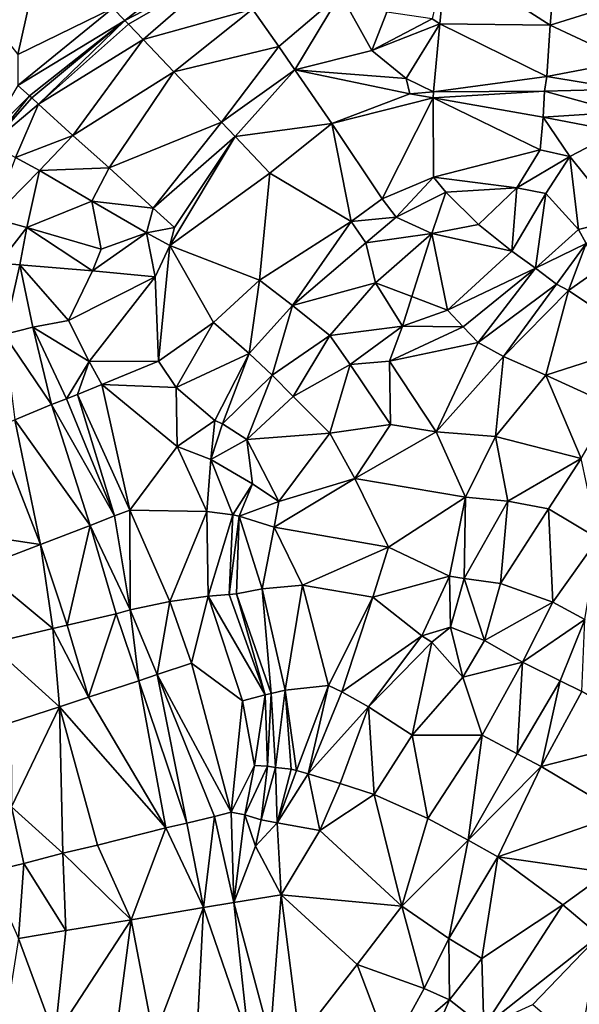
# Model space of a CAD drawing. Header units: feet. Extents: x 116535 to 120173, y 200032 to 203855.
# Tile 72 of 87: x 118720 to 118851, y 202572 to 202802. Entities that reach past the tile are written whole.
import ezdxf

# ---------------------------------------------------------------- set-up
doc = ezdxf.new("R2010")
doc.units = ezdxf.units.FT
doc.header["$MEASUREMENT"] = 0
doc.layers.add('V-TOPO-TINN-3DFC', color=3, linetype='Continuous')

msp = doc.modelspace()

# ---------------------------------------------------------------- linework, layer by layer
at = {"layer": 'V-TOPO-TINN-3DFC'}
for points in [[(118719.4039, 202794.0909, 566.9491), (118725.026, 202819.2401, 567.4363), (118699.9885, 202818.8839, 566.899)], [(118741.6008, 202804.9813, 567.9707), (118725.026, 202819.2401, 567.4363), (118719.4039, 202794.0909, 566.9491)], [(118744.4512, 202802.0489, 564.3678), (118765.1838, 202818.4319, 563.8884), (118741.6008, 202804.9813, 567.9707)], [(118744.4512, 202802.0489, 564.3678), (118767.9155, 202814.3168, 562.4325), (118765.1838, 202818.4319, 563.8884)], [(118818.2076, 202801.3153, 564.9521), (118819.704, 202816.6415, 564.4065), (118816.4274, 202802.5019, 564.8296)], [(118844.0613, 202800.9762, 565.113), (118819.704, 202816.6415, 564.4065), (118818.2076, 202801.3153, 564.9521)], [(118844.0613, 202800.9762, 565.113), (118845.2989, 202815.8429, 564.7589), (118819.704, 202816.6415, 564.4065)], [(118863.846, 202807.2711, 565.3798), (118845.2989, 202815.8429, 564.7589), (118844.0613, 202800.9762, 565.113)], [(118744.4512, 202802.0489, 564.3678), (118745.3081, 202801.2176, 563.2722), (118767.9155, 202814.3168, 562.4325)], [(118767.9155, 202814.3168, 562.4325), (118745.3081, 202801.2176, 563.2722), (118748.7336, 202797.6044, 561.8853)], [(118767.9155, 202814.3168, 562.4325), (118748.7336, 202797.6044, 561.8853), (118774.3776, 202804.7585, 562.8046)], [(118794.9683, 202808.3175, 563.9178), (118774.3776, 202804.7585, 562.8046), (118780.4853, 202795.9661, 563.8924)], [(118794.9683, 202808.3175, 563.9178), (118780.4853, 202795.9661, 563.8924), (118784.2664, 202790.5649, 564.5927)], [(118802.2717, 202795.083, 564.9565), (118794.9683, 202808.3175, 563.9178), (118784.2664, 202790.5649, 564.5927)], [(118805.7749, 202804.0271, 564.5222), (118794.9683, 202808.3175, 563.9178), (118802.2717, 202795.083, 564.9565)], [(118862.072, 202792.5449, 566.1908), (118863.846, 202807.2711, 565.3798), (118844.0613, 202800.9762, 565.113)], [(118741.6008, 202804.9813, 567.9707), (118719.4039, 202794.0909, 566.9491), (118719.4099, 202786.8208, 566.7696)], [(118741.6008, 202804.9813, 567.9707), (118719.4099, 202786.8208, 566.7696), (118744.4512, 202802.0489, 564.3678)], [(118774.3776, 202804.7585, 562.8046), (118748.7336, 202797.6044, 561.8853), (118755.9072, 202790.0465, 562.6398)], [(118774.3776, 202804.7585, 562.8046), (118755.9072, 202790.0465, 562.6398), (118780.4853, 202795.9661, 563.8924)], [(118816.4274, 202802.5019, 564.8296), (118805.7749, 202804.0271, 564.5222), (118802.2717, 202795.083, 564.9565)], [(118744.4512, 202802.0489, 564.3678), (118719.4099, 202786.8208, 566.7696), (118722.0818, 202784.4375, 564.2734)], [(118744.4512, 202802.0489, 564.3678), (118722.0818, 202784.4375, 564.2734), (118722.6786, 202783.9409, 561.8044)], [(118744.4512, 202802.0489, 564.3678), (118722.6786, 202783.9409, 561.8044), (118724.2165, 202782.4806, 561.2604)], [(118744.4512, 202802.0489, 564.3678), (118724.2165, 202782.4806, 561.2604), (118745.3081, 202801.2176, 563.2722)], [(118745.3081, 202801.2176, 563.2722), (118724.2165, 202782.4806, 561.2604), (118748.7336, 202797.6044, 561.8853)], [(118818.2076, 202801.3153, 564.9521), (118816.4274, 202802.5019, 564.8296), (118802.2717, 202795.083, 564.9565)], [(118818.2076, 202801.3153, 564.9521), (118802.2717, 202795.083, 564.9565), (118810.3059, 202788.4679, 565.2375)], [(118816.7146, 202785.3909, 565.3312), (118818.2076, 202801.3153, 564.9521), (118810.3059, 202788.4679, 565.2375)], [(118843.2468, 202788.9749, 565.7737), (118818.2076, 202801.3153, 564.9521), (118816.7146, 202785.3909, 565.3312)], [(118843.2468, 202788.9749, 565.7737), (118844.0613, 202800.9762, 565.113), (118818.2076, 202801.3153, 564.9521)], [(118862.072, 202792.5449, 566.1908), (118844.0613, 202800.9762, 565.113), (118843.2468, 202788.9749, 565.7737)], [(118748.7336, 202797.6044, 561.8853), (118724.2165, 202782.4806, 561.2604), (118732.2585, 202775.1703, 562.5233)], [(118748.7336, 202797.6044, 561.8853), (118732.2585, 202775.1703, 562.5233), (118755.9072, 202790.0465, 562.6398)], [(118780.4853, 202795.9661, 563.8924), (118755.9072, 202790.0465, 562.6398), (118767.0818, 202778.2305, 564.251)], [(118780.4853, 202795.9661, 563.8924), (118767.0818, 202778.2305, 564.251), (118784.2664, 202790.5649, 564.5927)], [(118810.3059, 202788.4679, 565.2375), (118802.2717, 202795.083, 564.9565), (118784.2664, 202790.5649, 564.5927)], [(118861.2366, 202786.028, 566.393), (118862.072, 202792.5449, 566.1908), (118843.2468, 202788.9749, 565.7737)], [(118755.9072, 202790.0465, 562.6398), (118732.2585, 202775.1703, 562.5233), (118740.7901, 202767.552, 563.5038)], [(118767.0818, 202778.2305, 564.251), (118755.9072, 202790.0465, 562.6398), (118740.7901, 202767.552, 563.5038)], [(118784.2664, 202790.5649, 564.5927), (118767.0818, 202778.2305, 564.251), (118770.2435, 202774.8963, 564.5095)], [(118784.2664, 202790.5649, 564.5927), (118770.2435, 202774.8963, 564.5095), (118792.9119, 202777.9809, 565.2643)], [(118810.3059, 202788.4679, 565.2375), (118784.2664, 202790.5649, 564.5927), (118811.2025, 202784.9191, 565.5031)], [(118784.2664, 202790.5649, 564.5927), (118792.9119, 202777.9809, 565.2643), (118811.2025, 202784.9191, 565.5031)], [(118816.7146, 202785.3909, 565.3312), (118810.3059, 202788.4679, 565.2375), (118811.2025, 202784.9191, 565.5031)], [(118842.7244, 202785.5563, 566.0944), (118843.2468, 202788.9749, 565.7737), (118816.7146, 202785.3909, 565.3312)], [(118861.2366, 202786.028, 566.393), (118843.2468, 202788.9749, 565.7737), (118842.7244, 202785.5563, 566.0944)], [(118722.0818, 202784.4375, 564.2734), (118719.4099, 202786.8208, 566.7696), (118711.6282, 202773.9801, 564.0761)], [(118816.6424, 202783.9294, 565.5471), (118811.2025, 202784.9191, 565.5031), (118792.9119, 202777.9809, 565.2643)], [(118816.6424, 202783.9294, 565.5471), (118816.7146, 202785.3909, 565.3312), (118811.2025, 202784.9191, 565.5031)], [(118842.7244, 202785.5563, 566.0944), (118816.7146, 202785.3909, 565.3312), (118816.6424, 202783.9294, 565.5471)], [(118842.4253, 202779.4668, 566.6515), (118842.7244, 202785.5563, 566.0944), (118816.6424, 202783.9294, 565.5471)], [(118860.5277, 202780.5877, 566.6766), (118842.7244, 202785.5563, 566.0944), (118842.4253, 202779.4668, 566.6515)], [(118860.5277, 202780.5877, 566.6766), (118861.2366, 202786.028, 566.393), (118842.7244, 202785.5563, 566.0944)], [(118722.0818, 202784.4375, 564.2734), (118711.6282, 202773.9801, 564.0761), (118713.1649, 202773.2056, 562.3008)], [(118722.0818, 202784.4375, 564.2734), (118713.1649, 202773.2056, 562.3008), (118722.6786, 202783.9409, 561.8044)], [(118722.6786, 202783.9409, 561.8044), (118713.1649, 202773.2056, 562.3008), (118724.2165, 202782.4806, 561.2604)], [(118816.6424, 202783.9294, 565.5471), (118792.9119, 202777.9809, 565.2643), (118804.6909, 202760.276, 566.1748)], [(118816.6424, 202783.9294, 565.5471), (118804.6909, 202760.276, 566.1748), (118816.7611, 202765.3713, 566.5951)], [(118841.6803, 202771.8094, 567.6159), (118842.4253, 202779.4668, 566.6515), (118816.6424, 202783.9294, 565.5471)], [(118841.6803, 202771.8094, 567.6159), (118816.6424, 202783.9294, 565.5471), (118816.7611, 202765.3713, 566.5951)], [(118724.2165, 202782.4806, 561.2604), (118713.1649, 202773.2056, 562.3008), (118718.8773, 202769.9983, 561.785)], [(118724.2165, 202782.4806, 561.2604), (118718.8773, 202769.9983, 561.785), (118732.2585, 202775.1703, 562.5233)], [(118859.9001, 202776.0678, 567.8538), (118860.5277, 202780.5877, 566.6766), (118842.4253, 202779.4668, 566.6515)], [(118767.0818, 202778.2305, 564.251), (118740.7901, 202767.552, 563.5038), (118751.0886, 202758.0773, 563.8551)], [(118770.2435, 202774.8963, 564.5095), (118767.0818, 202778.2305, 564.251), (118751.0886, 202758.0773, 563.8551)], [(118792.9119, 202777.9809, 565.2643), (118770.2435, 202774.8963, 564.5095), (118778.3913, 202766.3121, 565.0846)], [(118792.9119, 202777.9809, 565.2643), (118778.3913, 202766.3121, 565.0846), (118797.4758, 202754.9542, 566.1524)], [(118792.9119, 202777.9809, 565.2643), (118797.4758, 202754.9542, 566.1524), (118804.6909, 202760.276, 566.1748)], [(118841.6803, 202771.8094, 567.6159), (118848.6774, 202770.2331, 566.0294), (118842.4253, 202779.4668, 566.6515)], [(118859.9001, 202776.0678, 567.8538), (118842.4253, 202779.4668, 566.6515), (118848.6774, 202770.2331, 566.0294)], [(118859.9001, 202776.0678, 567.8538), (118848.6774, 202770.2331, 566.0294), (118860.4784, 202755.5502, 566.9581)], [(118732.2585, 202775.1703, 562.5233), (118718.8773, 202769.9983, 561.785), (118724.4628, 202766.9532, 562.557)], [(118732.2585, 202775.1703, 562.5233), (118724.4628, 202766.9532, 562.557), (118740.7901, 202767.552, 563.5038)], [(118770.2435, 202774.8963, 564.5095), (118751.0886, 202758.0773, 563.8551), (118756.0846, 202753.5457, 564.4658)], [(118755.0111, 202749.354, 564.2724), (118770.2435, 202774.8963, 564.5095), (118756.0846, 202753.5457, 564.4658)], [(118755.0111, 202749.354, 564.2724), (118778.3913, 202766.3121, 565.0846), (118770.2435, 202774.8963, 564.5095)], [(118841.6803, 202771.8094, 567.6159), (118816.7611, 202765.3713, 566.5951), (118836.2599, 202762.8991, 567.4367)], [(118848.6774, 202770.2331, 566.0294), (118841.6803, 202771.8094, 567.6159), (118836.2599, 202762.8991, 567.4367)], [(118724.4628, 202766.9532, 562.557), (118718.8773, 202769.9983, 561.785), (118713.4223, 202755.7368, 561.1445)], [(118848.6774, 202770.2331, 566.0294), (118836.2599, 202762.8991, 567.4367), (118843.0525, 202761.5148, 566.6091)], [(118850.6891, 202753.1388, 566.9942), (118848.6774, 202770.2331, 566.0294), (118843.0525, 202761.5148, 566.6091)], [(118860.4784, 202755.5502, 566.9581), (118848.6774, 202770.2331, 566.0294), (118850.6891, 202753.1388, 566.9942)], [(118724.4628, 202766.9532, 562.557), (118713.4223, 202755.7368, 561.1445), (118721.4719, 202753.5609, 563.0105)], [(118736.7448, 202759.7455, 563.5883), (118724.4628, 202766.9532, 562.557), (118721.4719, 202753.5609, 563.0105)], [(118740.7901, 202767.552, 563.5038), (118724.4628, 202766.9532, 562.557), (118736.7448, 202759.7455, 563.5883)], [(118740.7901, 202767.552, 563.5038), (118736.7448, 202759.7455, 563.5883), (118751.0886, 202758.0773, 563.8551)], [(118778.3913, 202766.3121, 565.0846), (118755.0111, 202749.354, 564.2724), (118776.0063, 202741.2186, 565.3582)], [(118778.3913, 202766.3121, 565.0846), (118776.0063, 202741.2186, 565.3582), (118797.4758, 202754.9542, 566.1524)], [(118816.7611, 202765.3713, 566.5951), (118804.6909, 202760.276, 566.1748), (118807.9785, 202756.0224, 567.1613)], [(118816.7611, 202765.3713, 566.5951), (118807.9785, 202756.0224, 567.1613), (118819.6451, 202761.8381, 567.6416)], [(118836.2599, 202762.8991, 567.4367), (118816.7611, 202765.3713, 566.5951), (118819.6451, 202761.8381, 567.6416)], [(118819.6451, 202761.8381, 567.6416), (118807.9785, 202756.0224, 567.1613), (118816.3126, 202752.1913, 566.5429)], [(118819.6451, 202761.8381, 567.6416), (118816.3126, 202752.1913, 566.5429), (118827.2435, 202754.2827, 567.3784)], [(118836.2599, 202762.8991, 567.4367), (118819.6451, 202761.8381, 567.6416), (118827.2435, 202754.2827, 567.3784)], [(118836.2599, 202762.8991, 567.4367), (118827.2435, 202754.2827, 567.3784), (118835.0875, 202748.0513, 567.1189)], [(118843.0525, 202761.5148, 566.6091), (118836.2599, 202762.8991, 567.4367), (118835.0875, 202748.0513, 567.1189)], [(118736.7448, 202759.7455, 563.5883), (118721.4719, 202753.5609, 563.0105), (118738.9245, 202748.4978, 563.9053)], [(118751.0886, 202758.0773, 563.8551), (118736.7448, 202759.7455, 563.5883), (118749.4843, 202752.3214, 563.8373)], [(118749.4843, 202752.3214, 563.8373), (118736.7448, 202759.7455, 563.5883), (118738.9245, 202748.4978, 563.9053)], [(118797.4758, 202754.9542, 566.1524), (118807.9785, 202756.0224, 567.1613), (118804.6909, 202760.276, 566.1748)], [(118843.0525, 202761.5148, 566.6091), (118835.0875, 202748.0513, 567.1189), (118840.6468, 202744.0475, 565.9468)], [(118840.6468, 202744.0475, 565.9468), (118850.6891, 202753.1388, 566.9942), (118843.0525, 202761.5148, 566.6091)], [(118751.0886, 202758.0773, 563.8551), (118749.4843, 202752.3214, 563.8373), (118756.0846, 202753.5457, 564.4658)], [(118721.4719, 202753.5609, 563.0105), (118713.4223, 202755.7368, 561.1445), (118714.9433, 202745.1872, 561.4821)], [(118776.0063, 202741.2186, 565.3582), (118783.7379, 202735.2955, 566.663), (118797.4758, 202754.9542, 566.1524)], [(118783.7379, 202735.2955, 566.663), (118800.8837, 202749.9983, 567.2052), (118797.4758, 202754.9542, 566.1524)], [(118800.8837, 202749.9983, 567.2052), (118807.9785, 202756.0224, 567.1613), (118797.4758, 202754.9542, 566.1524)], [(118816.3126, 202752.1913, 566.5429), (118807.9785, 202756.0224, 567.1613), (118800.8837, 202749.9983, 567.2052)], [(118852.4792, 202749.813, 565.5263), (118860.4784, 202755.5502, 566.9581), (118850.6891, 202753.1388, 566.9942)], [(118721.4719, 202753.5609, 563.0105), (118714.9433, 202745.1872, 561.4821), (118719.8334, 202744.8452, 562.7942)], [(118721.4719, 202753.5609, 563.0105), (118719.8334, 202744.8452, 562.7942), (118736.905, 202743.3992, 563.7888)], [(118738.9245, 202748.4978, 563.9053), (118721.4719, 202753.5609, 563.0105), (118736.905, 202743.3992, 563.7888)], [(118756.0846, 202753.5457, 564.4658), (118749.4843, 202752.3214, 563.8373), (118755.0111, 202749.354, 564.2724)], [(118816.3126, 202752.1913, 566.5429), (118835.0875, 202748.0513, 567.1189), (118827.2435, 202754.2827, 567.3784)], [(118840.6468, 202744.0475, 565.9468), (118852.4792, 202749.813, 565.5263), (118850.6891, 202753.1388, 566.9942)], [(118749.4843, 202752.3214, 563.8373), (118736.905, 202743.3992, 563.7888), (118751.5853, 202741.9869, 564.348)], [(118749.4843, 202752.3214, 563.8373), (118738.9245, 202748.4978, 563.9053), (118736.905, 202743.3992, 563.7888)], [(118755.0111, 202749.354, 564.2724), (118749.4843, 202752.3214, 563.8373), (118751.5853, 202741.9869, 564.348)], [(118816.3126, 202752.1913, 566.5429), (118800.8837, 202749.9983, 567.2052), (118803.1246, 202740.602, 566.6909)], [(118816.3126, 202752.1913, 566.5429), (118803.1246, 202740.602, 566.6909), (118811.6835, 202737.4222, 566.201)], [(118820.0161, 202734.1726, 566.876), (118816.3126, 202752.1913, 566.5429), (118811.6835, 202737.4222, 566.201)], [(118820.0161, 202734.1726, 566.876), (118835.0875, 202748.0513, 567.1189), (118816.3126, 202752.1913, 566.5429)], [(118755.0111, 202749.354, 564.2724), (118751.5853, 202741.9869, 564.348), (118752.3334, 202722.2216, 564.1874)], [(118765.1786, 202731.2962, 565.1286), (118755.0111, 202749.354, 564.2724), (118752.3334, 202722.2216, 564.1874)], [(118765.1786, 202731.2962, 565.1286), (118776.0063, 202741.2186, 565.3582), (118755.0111, 202749.354, 564.2724)], [(118783.7379, 202735.2955, 566.663), (118803.1246, 202740.602, 566.6909), (118800.8837, 202749.9983, 567.2052)], [(118820.0161, 202734.1726, 566.876), (118840.6468, 202744.0475, 565.9468), (118835.0875, 202748.0513, 567.1189)], [(118845.5454, 202740.3263, 565.5406), (118852.4792, 202749.813, 565.5263), (118840.6468, 202744.0475, 565.9468)], [(118848.3317, 202738.8366, 566.6822), (118852.4792, 202749.813, 565.5263), (118845.5454, 202740.3263, 565.5406)], [(118848.3317, 202738.8366, 566.6822), (118855.1926, 202743.6282, 566.5454), (118852.4792, 202749.813, 565.5263)], [(118714.9433, 202745.1872, 561.4821), (118716.2093, 202728.5226, 560.8623), (118719.8334, 202744.8452, 562.7942)], [(118719.8334, 202744.8452, 562.7942), (118716.2093, 202728.5226, 560.8623), (118722.9013, 202730.2399, 562.4022)], [(118719.8334, 202744.8452, 562.7942), (118731.2211, 202731.8219, 563.7014), (118736.905, 202743.3992, 563.7888)], [(118719.8334, 202744.8452, 562.7942), (118722.9013, 202730.2399, 562.4022), (118731.2211, 202731.8219, 563.7014)], [(118736.905, 202743.3992, 563.7888), (118731.2211, 202731.8219, 563.7014), (118751.5853, 202741.9869, 564.348)], [(118820.0161, 202734.1726, 566.876), (118823.6654, 202730.3039, 565.8977), (118840.6468, 202744.0475, 565.9468)], [(118827.2121, 202726.61, 565.5285), (118840.6468, 202744.0475, 565.9468), (118823.6654, 202730.3039, 565.8977)], [(118827.2121, 202726.61, 565.5285), (118845.5454, 202740.3263, 565.5406), (118840.6468, 202744.0475, 565.9468)], [(118866.6436, 202726.5378, 566.4673), (118855.1926, 202743.6282, 566.5454), (118848.3317, 202738.8366, 566.6822)], [(118751.5853, 202741.9869, 564.348), (118731.2211, 202731.8219, 563.7014), (118736.0685, 202722.1601, 564.0772)], [(118751.5853, 202741.9869, 564.348), (118736.0685, 202722.1601, 564.0772), (118752.3334, 202722.2216, 564.1874)], [(118773.5488, 202724.0319, 566.6677), (118776.0063, 202741.2186, 565.3582), (118765.1786, 202731.2962, 565.1286)], [(118773.5488, 202724.0319, 566.6677), (118783.7379, 202735.2955, 566.663), (118776.0063, 202741.2186, 565.3582)], [(118792.4497, 202728.3051, 566.3032), (118803.1246, 202740.602, 566.6909), (118783.7379, 202735.2955, 566.663)], [(118809.4892, 202730.4488, 566.1535), (118803.1246, 202740.602, 566.6909), (118792.4497, 202728.3051, 566.3032)], [(118809.4892, 202730.4488, 566.1535), (118811.6835, 202737.4222, 566.201), (118803.1246, 202740.602, 566.6909)], [(118827.2121, 202726.61, 565.5285), (118833.1128, 202723.3334, 566.416), (118845.5454, 202740.3263, 565.5406)], [(118833.1128, 202723.3334, 566.416), (118848.3317, 202738.8366, 566.6822), (118845.5454, 202740.3263, 565.5406)], [(118843.0408, 202718.9703, 566.746), (118848.3317, 202738.8366, 566.6822), (118833.1128, 202723.3334, 566.416)], [(118843.0408, 202718.9703, 566.746), (118866.6436, 202726.5378, 566.4673), (118848.3317, 202738.8366, 566.6822)], [(118820.0161, 202734.1726, 566.876), (118811.6835, 202737.4222, 566.201), (118809.4892, 202730.4488, 566.1535)], [(118778.9534, 202718.9689, 566.2331), (118783.7379, 202735.2955, 566.663), (118773.5488, 202724.0319, 566.6677)], [(118792.4497, 202728.3051, 566.3032), (118783.7379, 202735.2955, 566.663), (118778.9534, 202718.9689, 566.2331)], [(118823.6654, 202730.3039, 565.8977), (118820.0161, 202734.1726, 566.876), (118809.4892, 202730.4488, 566.1535)], [(118731.2211, 202731.8219, 563.7014), (118722.9013, 202730.2399, 562.4022), (118736.0685, 202722.1601, 564.0772)], [(118722.9013, 202730.2399, 562.4022), (118716.2093, 202728.5226, 560.8623), (118727.2988, 202712.1166, 562.2232)], [(118722.9013, 202730.2399, 562.4022), (118730.7822, 202713.4018, 563.3365), (118736.0685, 202722.1601, 564.0772)], [(118722.9013, 202730.2399, 562.4022), (118727.2988, 202712.1166, 562.2232), (118730.7822, 202713.4018, 563.3365)], [(118765.1786, 202731.2962, 565.1286), (118752.3334, 202722.2216, 564.1874), (118756.4462, 202716.0871, 564.4744)], [(118765.1786, 202731.2962, 565.1286), (118756.4462, 202716.0871, 564.4744), (118773.5488, 202724.0319, 566.6677)], [(118809.4892, 202730.4488, 566.1535), (118792.4497, 202728.3051, 566.3032), (118797.2402, 202721.4935, 565.3628)], [(118809.4892, 202730.4488, 566.1535), (118797.2402, 202721.4935, 565.3628), (118806.4069, 202722.2426, 565.2998)], [(118823.6654, 202730.3039, 565.8977), (118809.4892, 202730.4488, 566.1535), (118806.4069, 202722.2426, 565.2998)], [(118827.2121, 202726.61, 565.5285), (118823.6654, 202730.3039, 565.8977), (118806.4069, 202722.2426, 565.2998)], [(118716.2093, 202728.5226, 560.8623), (118718.6502, 202708.5094, 561.3967), (118727.2988, 202712.1166, 562.2232)], [(118792.4497, 202728.3051, 566.3032), (118778.9534, 202718.9689, 566.2331), (118783.8458, 202713.95, 564.8923)], [(118797.2402, 202721.4935, 565.3628), (118792.4497, 202728.3051, 566.3032), (118783.8458, 202713.95, 564.8923)], [(118827.2121, 202726.61, 565.5285), (118806.4069, 202722.2426, 565.2998), (118817.3595, 202705.7125, 565.2939)], [(118833.1128, 202723.3334, 566.416), (118827.2121, 202726.61, 565.5285), (118817.3595, 202705.7125, 565.2939)], [(118858.5331, 202711.9032, 566.3903), (118866.6436, 202726.5378, 566.4673), (118843.0408, 202718.9703, 566.746)], [(118756.4462, 202716.0871, 564.4744), (118765.5072, 202708.3794, 565.8517), (118773.5488, 202724.0319, 566.6677)], [(118767.3041, 202707.551, 565.9691), (118773.5488, 202724.0319, 566.6677), (118765.5072, 202708.3794, 565.8517)], [(118778.9534, 202718.9689, 566.2331), (118773.5488, 202724.0319, 566.6677), (118767.3041, 202707.551, 565.9691)], [(118833.1128, 202723.3334, 566.416), (118817.3595, 202705.7125, 565.2939), (118831.2283, 202704.5781, 566.3955)], [(118843.0408, 202718.9703, 566.746), (118833.1128, 202723.3334, 566.416), (118831.2283, 202704.5781, 566.3955)], [(118736.0685, 202722.1601, 564.0772), (118730.7822, 202713.4018, 563.3365), (118733.3935, 202714.4162, 563.9582)], [(118739.0594, 202716.8281, 564.0793), (118736.0685, 202722.1601, 564.0772), (118733.3935, 202714.4162, 563.9582)], [(118752.3334, 202722.2216, 564.1874), (118736.0685, 202722.1601, 564.0772), (118739.0594, 202716.8281, 564.0793)], [(118752.3334, 202722.2216, 564.1874), (118739.0594, 202716.8281, 564.0793), (118756.4462, 202716.0871, 564.4744)], [(118792.448, 202705.3941, 565.534), (118797.2402, 202721.4935, 565.3628), (118783.8458, 202713.95, 564.8923)], [(118792.448, 202705.3941, 565.534), (118806.6211, 202707.4229, 566.1084), (118797.2402, 202721.4935, 565.3628)], [(118806.4069, 202722.2426, 565.2998), (118797.2402, 202721.4935, 565.3628), (118806.6211, 202707.4229, 566.1084)], [(118817.3595, 202705.7125, 565.2939), (118806.4069, 202722.2426, 565.2998), (118806.6211, 202707.4229, 566.1084)], [(118778.9534, 202718.9689, 566.2331), (118767.3041, 202707.551, 565.9691), (118773.0462, 202703.9285, 564.8531)], [(118778.9534, 202718.9689, 566.2331), (118773.0462, 202703.9285, 564.8531), (118783.8458, 202713.95, 564.8923)], [(118843.0408, 202718.9703, 566.746), (118831.2283, 202704.5781, 566.3955), (118851.2699, 202699.4186, 566.631)], [(118858.5331, 202711.9032, 566.3903), (118843.0408, 202718.9703, 566.746), (118851.2699, 202699.4186, 566.631)], [(118739.0594, 202716.8281, 564.0793), (118733.3935, 202714.4162, 563.9582), (118745.5886, 202687.3222, 563.9706)], [(118739.0594, 202716.8281, 564.0793), (118745.5886, 202687.3222, 563.9706), (118756.6772, 202702.2595, 564.6401)], [(118739.0594, 202716.8281, 564.0793), (118756.6772, 202702.2595, 564.6401), (118756.4462, 202716.0871, 564.4744)], [(118756.6772, 202702.2595, 564.6401), (118765.5072, 202708.3794, 565.8517), (118756.4462, 202716.0871, 564.4744)], [(118730.7822, 202713.4018, 563.3365), (118727.2988, 202712.1166, 562.2232), (118742.0074, 202686.0122, 563.1405)], [(118733.3935, 202714.4162, 563.9582), (118730.7822, 202713.4018, 563.3365), (118742.0074, 202686.0122, 563.1405)], [(118733.3935, 202714.4162, 563.9582), (118742.0074, 202686.0122, 563.1405), (118745.5886, 202687.3222, 563.9706)], [(118792.448, 202705.3941, 565.534), (118783.8458, 202713.95, 564.8923), (118773.0462, 202703.9285, 564.8531)], [(118727.2988, 202712.1166, 562.2232), (118718.6502, 202708.5094, 561.3967), (118736.301, 202683.7123, 562.6127)], [(118727.2988, 202712.1166, 562.2232), (118736.301, 202683.7123, 562.6127), (118742.0074, 202686.0122, 563.1405)], [(118714.0907, 202706.4367, 560.6002), (118705.4061, 202682.1876, 560.2092), (118724.7291, 202679.2701, 561.6351)], [(118718.6502, 202708.5094, 561.3967), (118714.0907, 202706.4367, 560.6002), (118724.7291, 202679.2701, 561.6351)], [(118718.6502, 202708.5094, 561.3967), (118724.7291, 202679.2701, 561.6351), (118736.301, 202683.7123, 562.6127)], [(118764.589, 202699.2221, 564.7814), (118765.5072, 202708.3794, 565.8517), (118756.6772, 202702.2595, 564.6401)], [(118767.3041, 202707.551, 565.9691), (118765.5072, 202708.3794, 565.8517), (118764.589, 202699.2221, 564.7814)], [(118773.0462, 202703.9285, 564.8531), (118767.3041, 202707.551, 565.9691), (118764.589, 202699.2221, 564.7814)], [(118792.448, 202705.3941, 565.534), (118798.2678, 202694.7274, 565.9494), (118806.6211, 202707.4229, 566.1084)], [(118817.3595, 202705.7125, 565.2939), (118806.6211, 202707.4229, 566.1084), (118798.2678, 202694.7274, 565.9494)], [(118792.448, 202705.3941, 565.534), (118773.0462, 202703.9285, 564.8531), (118780.5017, 202689.3752, 565.3717)], [(118792.448, 202705.3941, 565.534), (118780.5017, 202689.3752, 565.3717), (118798.2678, 202694.7274, 565.9494)], [(118824.1932, 202690.3903, 565.1321), (118817.3595, 202705.7125, 565.2939), (118798.2678, 202694.7274, 565.9494)], [(118824.1932, 202690.3903, 565.1321), (118831.2283, 202704.5781, 566.3955), (118817.3595, 202705.7125, 565.2939)], [(118834.1497, 202689.4238, 566.1395), (118831.2283, 202704.5781, 566.3955), (118824.1932, 202690.3903, 565.1321)], [(118834.1497, 202689.4238, 566.1395), (118851.2699, 202699.4186, 566.631), (118831.2283, 202704.5781, 566.3955)], [(118745.5886, 202687.3222, 563.9706), (118763.6149, 202687.0549, 564.7763), (118756.6772, 202702.2595, 564.6401)], [(118764.589, 202699.2221, 564.7814), (118756.6772, 202702.2595, 564.6401), (118763.6149, 202687.0549, 564.7763)], [(118773.0462, 202703.9285, 564.8531), (118764.589, 202699.2221, 564.7814), (118774.315, 202693.5508, 564.3963)], [(118773.0462, 202703.9285, 564.8531), (118774.315, 202693.5508, 564.3963), (118780.5017, 202689.3752, 565.3717)], [(118769.7176, 202686.2456, 564.0672), (118764.589, 202699.2221, 564.7814), (118763.6149, 202687.0549, 564.7763)], [(118769.7176, 202686.2456, 564.0672), (118774.315, 202693.5508, 564.3963), (118764.589, 202699.2221, 564.7814)], [(118843.6524, 202687.6628, 566.4033), (118851.2699, 202699.4186, 566.631), (118834.1497, 202689.4238, 566.1395)], [(118855.2944, 202680.7017, 566.0178), (118851.2699, 202699.4186, 566.631), (118843.6524, 202687.6628, 566.4033)], [(118774.315, 202693.5508, 564.3963), (118769.7176, 202686.2456, 564.0672), (118771.2503, 202685.9571, 564.0919)], [(118780.5017, 202689.3752, 565.3717), (118774.315, 202693.5508, 564.3963), (118771.2503, 202685.9571, 564.0919)], [(118806.2266, 202678.6355, 565.0749), (118798.2678, 202694.7274, 565.9494), (118779.3777, 202683.3675, 565.2459)], [(118798.2678, 202694.7274, 565.9494), (118780.5017, 202689.3752, 565.3717), (118779.3777, 202683.3675, 565.2459)], [(118824.1932, 202690.3903, 565.1321), (118798.2678, 202694.7274, 565.9494), (118806.2266, 202678.6355, 565.0749)], [(118820.444, 202671.8806, 563.595), (118824.1932, 202690.3903, 565.1321), (118806.2266, 202678.6355, 565.0749)], [(118823.9059, 202671.3507, 563.8838), (118824.1932, 202690.3903, 565.1321), (118820.444, 202671.8806, 563.595)], [(118823.9059, 202671.3507, 563.8838), (118834.1497, 202689.4238, 566.1395), (118824.1932, 202690.3903, 565.1321)], [(118780.5017, 202689.3752, 565.3717), (118771.2503, 202685.9571, 564.0919), (118779.3777, 202683.3675, 565.2459)], [(118832.4359, 202670.1341, 565.6761), (118834.1497, 202689.4238, 566.1395), (118823.9059, 202671.3507, 563.8838)], [(118832.4359, 202670.1341, 565.6761), (118843.6524, 202687.6628, 566.4033), (118834.1497, 202689.4238, 566.1395)], [(118742.0074, 202686.0122, 563.1405), (118736.301, 202683.7123, 562.6127), (118745.7292, 202663.9536, 563.0664)], [(118745.5886, 202687.3222, 563.9706), (118742.0074, 202686.0122, 563.1405), (118745.7292, 202663.9536, 563.0664)], [(118745.5886, 202687.3222, 563.9706), (118754.992, 202665.9543, 564.2491), (118763.6149, 202687.0549, 564.7763)], [(118745.5886, 202687.3222, 563.9706), (118745.7292, 202663.9536, 563.0664), (118754.992, 202665.9543, 564.2491)], [(118754.992, 202665.9543, 564.2491), (118763.9337, 202667.1888, 564.5321), (118763.6149, 202687.0549, 564.7763)], [(118763.9337, 202667.1888, 564.5321), (118769.7176, 202686.2456, 564.0672), (118763.6149, 202687.0549, 564.7763)], [(118763.9337, 202667.1888, 564.5321), (118768.8887, 202667.6028, 564.0108), (118769.7176, 202686.2456, 564.0672)], [(118768.8887, 202667.6028, 564.0108), (118771.2503, 202685.9571, 564.0919), (118769.7176, 202686.2456, 564.0672)], [(118768.8887, 202667.6028, 564.0108), (118770.5556, 202667.7389, 564.0831), (118771.2503, 202685.9571, 564.0919)], [(118770.5556, 202667.7389, 564.0831), (118776.6176, 202668.9293, 565.217), (118771.2503, 202685.9571, 564.0919)], [(118776.6176, 202668.9293, 565.217), (118779.3777, 202683.3675, 565.2459), (118771.2503, 202685.9571, 564.0919)], [(118844.7001, 202665.8197, 565.8755), (118843.6524, 202687.6628, 566.4033), (118832.4359, 202670.1341, 565.6761)], [(118855.2944, 202680.7017, 566.0178), (118843.6524, 202687.6628, 566.4033), (118844.7001, 202665.8197, 565.8755)], [(118736.301, 202683.7123, 562.6127), (118724.7291, 202679.2701, 561.6351), (118730.9577, 202660.4065, 560.8447)], [(118736.301, 202683.7123, 562.6127), (118730.9577, 202660.4065, 560.8447), (118742.4124, 202663.0842, 562.5659)], [(118736.301, 202683.7123, 562.6127), (118742.4124, 202663.0842, 562.5659), (118745.7292, 202663.9536, 563.0664)], [(118776.6176, 202668.9293, 565.217), (118786.0634, 202669.7821, 565.4484), (118779.3777, 202683.3675, 565.2459)], [(118786.0634, 202669.7821, 565.4484), (118806.2266, 202678.6355, 565.0749), (118779.3777, 202683.3675, 565.2459)], [(118705.4061, 202682.1876, 560.2092), (118710.409, 202673.8307, 560.106), (118724.7291, 202679.2701, 561.6351)], [(118724.7291, 202679.2701, 561.6351), (118710.409, 202673.8307, 560.106), (118727.5888, 202659.5808, 560.0136)], [(118724.7291, 202679.2701, 561.6351), (118727.5888, 202659.5808, 560.0136), (118730.9577, 202660.4065, 560.8447)], [(118855.2944, 202680.7017, 566.0178), (118844.7001, 202665.8197, 565.8755), (118852.1526, 202661.7573, 564.3905)], [(118786.0634, 202669.7821, 565.4484), (118802.4864, 202666.9251, 564.7381), (118806.2266, 202678.6355, 565.0749)], [(118820.444, 202671.8806, 563.595), (118806.2266, 202678.6355, 565.0749), (118802.4864, 202666.9251, 564.7381)], [(118710.409, 202673.8307, 560.106), (118712.6488, 202656.0636, 562.0565), (118727.5888, 202659.5808, 560.0136)], [(118814.0058, 202657.8846, 563.5387), (118820.444, 202671.8806, 563.595), (118802.4864, 202666.9251, 564.7381)], [(118814.0058, 202657.8846, 563.5387), (118820.712, 202659.9277, 563.5748), (118820.444, 202671.8806, 563.595)], [(118820.712, 202659.9277, 563.5748), (118823.9059, 202671.3507, 563.8838), (118820.444, 202671.8806, 563.595)], [(118781.9928, 202645.1613, 564.6684), (118786.0634, 202669.7821, 565.4484), (118776.6176, 202668.9293, 565.217)], [(118792.1083, 202646.2784, 564.8422), (118786.0634, 202669.7821, 565.4484), (118781.9928, 202645.1613, 564.6684)], [(118792.1083, 202646.2784, 564.8422), (118802.4864, 202666.9251, 564.7381), (118786.0634, 202669.7821, 565.4484)], [(118828.6656, 202656.7783, 565.1389), (118823.9059, 202671.3507, 563.8838), (118820.712, 202659.9277, 563.5748)], [(118828.6656, 202656.7783, 565.1389), (118832.4359, 202670.1341, 565.6761), (118823.9059, 202671.3507, 563.8838)], [(118844.7001, 202665.8197, 565.8755), (118832.4359, 202670.1341, 565.6761), (118828.6656, 202656.7783, 565.1389)], [(118754.992, 202665.9543, 564.2491), (118760.0235, 202651.5229, 564.2545), (118763.9337, 202667.1888, 564.5321)], [(118763.9337, 202667.1888, 564.5321), (118760.0235, 202651.5229, 564.2545), (118772.0261, 202642.6565, 564.2566)], [(118777.2785, 202644.0519, 563.7582), (118768.8887, 202667.6028, 564.0108), (118763.9337, 202667.1888, 564.5321)], [(118763.9337, 202667.1888, 564.5321), (118772.0261, 202642.6565, 564.2566), (118777.2785, 202644.0519, 563.7582)], [(118777.2785, 202644.0519, 563.7582), (118770.5556, 202667.7389, 564.0831), (118768.8887, 202667.6028, 564.0108)], [(118778.7163, 202644.3538, 563.8304), (118776.6176, 202668.9293, 565.217), (118770.5556, 202667.7389, 564.0831)], [(118778.7163, 202644.3538, 563.8304), (118770.5556, 202667.7389, 564.0831), (118777.2785, 202644.0519, 563.7582)], [(118781.9928, 202645.1613, 564.6684), (118776.6176, 202668.9293, 565.217), (118778.7163, 202644.3538, 563.8304)], [(118754.992, 202665.9543, 564.2491), (118745.7292, 202663.9536, 563.0664), (118751.9921, 202648.8007, 563.1498)], [(118754.992, 202665.9543, 564.2491), (118751.9921, 202648.8007, 563.1498), (118760.0235, 202651.5229, 564.2545)], [(118795.264, 202644.739, 563.7181), (118802.4864, 202666.9251, 564.7381), (118792.1083, 202646.2784, 564.8422)], [(118814.0058, 202657.8846, 563.5387), (118802.4864, 202666.9251, 564.7381), (118795.264, 202644.739, 563.7181)], [(118844.7001, 202665.8197, 565.8755), (118828.6656, 202656.7783, 565.1389), (118837.552, 202651.756, 565.0213)], [(118852.1526, 202661.7573, 564.3905), (118844.7001, 202665.8197, 565.8755), (118837.552, 202651.756, 565.0213)], [(118742.4124, 202663.0842, 562.5659), (118730.9577, 202660.4065, 560.8447), (118735.9705, 202643.5332, 560.7503)], [(118742.4124, 202663.0842, 562.5659), (118735.9705, 202643.5332, 560.7503), (118747.742, 202647.347, 562.295)], [(118745.7292, 202663.9536, 563.0664), (118742.4124, 202663.0842, 562.5659), (118747.742, 202647.347, 562.295)], [(118745.7292, 202663.9536, 563.0664), (118747.742, 202647.347, 562.295), (118751.9921, 202648.8007, 563.1498)], [(118730.9577, 202660.4065, 560.8447), (118727.5888, 202659.5808, 560.0136), (118735.9705, 202643.5332, 560.7503)], [(118852.1526, 202661.7573, 564.3905), (118837.552, 202651.756, 565.0213), (118846.4138, 202647.3754, 564.1267)], [(118851.463, 202644.8531, 564.443), (118852.1526, 202661.7573, 564.3905), (118846.4138, 202647.3754, 564.1267)], [(118727.5888, 202659.5808, 560.0136), (118712.6488, 202656.0636, 562.0565), (118729.135, 202641.2829, 560.2986)], [(118727.5888, 202659.5808, 560.0136), (118729.135, 202641.2829, 560.2986), (118735.9705, 202643.5332, 560.7503)], [(118814.0058, 202657.8846, 563.5387), (118816.3569, 202656.4382, 563.5712), (118820.712, 202659.9277, 563.5748)], [(118816.3569, 202656.4382, 563.5712), (118823.5874, 202648.1934, 564.7022), (118820.712, 202659.9277, 563.5748)], [(118823.5874, 202648.1934, 564.7022), (118828.6656, 202656.7783, 565.1389), (118820.712, 202659.9277, 563.5748)], [(118729.135, 202641.2829, 560.2986), (118712.6488, 202656.0636, 562.0565), (118717.8107, 202637.5995, 561.254)], [(118814.0058, 202657.8846, 563.5387), (118795.264, 202644.739, 563.7181), (118801.4995, 202641.2475, 563.5374)], [(118814.0058, 202657.8846, 563.5387), (118801.4995, 202641.2475, 563.5374), (118816.3569, 202656.4382, 563.5712)], [(118811.7308, 202634.5864, 565.0804), (118816.3569, 202656.4382, 563.5712), (118801.4995, 202641.2475, 563.5374)], [(118811.7308, 202634.5864, 565.0804), (118823.5874, 202648.1934, 564.7022), (118816.3569, 202656.4382, 563.5712)], [(118837.552, 202651.756, 565.0213), (118828.6656, 202656.7783, 565.1389), (118823.5874, 202648.1934, 564.7022)], [(118769.3365, 202616.5535, 563.8232), (118760.0235, 202651.5229, 564.2545), (118751.9921, 202648.8007, 563.1498)], [(118769.3365, 202616.5535, 563.8232), (118772.0261, 202642.6565, 564.2566), (118760.0235, 202651.5229, 564.2545)], [(118837.552, 202651.756, 565.0213), (118823.5874, 202648.1934, 564.7022), (118828.1518, 202634.6561, 565.4108)], [(118837.552, 202651.756, 565.0213), (118828.1518, 202634.6561, 565.4108), (118836.3345, 202630.2593, 564.1667)], [(118837.552, 202651.756, 565.0213), (118836.3345, 202630.2593, 564.1667), (118846.4138, 202647.3754, 564.1267)], [(118751.9921, 202648.8007, 563.1498), (118747.742, 202647.347, 562.295), (118758.9754, 202613.9798, 562.0785)], [(118751.9921, 202648.8007, 563.1498), (118765.4356, 202615.5567, 562.8207), (118769.3365, 202616.5535, 563.8232)], [(118751.9921, 202648.8007, 563.1498), (118758.9754, 202613.9798, 562.0785), (118765.4356, 202615.5567, 562.8207)], [(118747.742, 202647.347, 562.295), (118735.9705, 202643.5332, 560.7503), (118754.0484, 202612.8677, 561.2865)], [(118747.742, 202647.347, 562.295), (118754.0484, 202612.8677, 561.2865), (118758.9754, 202613.9798, 562.0785)], [(118828.1518, 202634.6561, 565.4108), (118823.5874, 202648.1934, 564.7022), (118811.7308, 202634.5864, 565.0804)], [(118841.9562, 202627.2957, 564.36), (118846.4138, 202647.3754, 564.1267), (118836.3345, 202630.2593, 564.1667)], [(118851.463, 202644.8531, 564.443), (118846.4138, 202647.3754, 564.1267), (118841.9562, 202627.2957, 564.36)], [(118777.8464, 202627.3181, 563.5576), (118778.7163, 202644.3538, 563.8304), (118777.2785, 202644.0519, 563.7582)], [(118779.7083, 202627.0443, 563.4341), (118778.7163, 202644.3538, 563.8304), (118777.8464, 202627.3181, 563.5576)], [(118779.7083, 202627.0443, 563.4341), (118781.9928, 202645.1613, 564.6684), (118778.7163, 202644.3538, 563.8304)], [(118783.3902, 202626.6188, 564.1731), (118781.9928, 202645.1613, 564.6684), (118779.7083, 202627.0443, 563.4341)], [(118784.611, 202626.3599, 564.2464), (118792.1083, 202646.2784, 564.8422), (118781.9928, 202645.1613, 564.6684)], [(118784.611, 202626.3599, 564.2464), (118781.9928, 202645.1613, 564.6684), (118783.3902, 202626.6188, 564.1731)], [(118787.3942, 202625.5526, 563.6529), (118792.1083, 202646.2784, 564.8422), (118784.611, 202626.3599, 564.2464)], [(118787.3942, 202625.5526, 563.6529), (118795.264, 202644.739, 563.7181), (118792.1083, 202646.2784, 564.8422)], [(118787.3942, 202625.5526, 563.6529), (118801.4995, 202641.2475, 563.5374), (118795.264, 202644.739, 563.7181)], [(118869.4504, 202634.3373, 574.196), (118851.463, 202644.8531, 564.443), (118841.9562, 202627.2957, 564.36)], [(118729.135, 202641.2829, 560.2986), (118754.0484, 202612.8677, 561.2865), (118735.9705, 202643.5332, 560.7503)], [(118769.3365, 202616.5535, 563.8232), (118774.8386, 202627.5256, 564.2016), (118772.0261, 202642.6565, 564.2566)], [(118774.8386, 202627.5256, 564.2016), (118777.2785, 202644.0519, 563.7582), (118772.0261, 202642.6565, 564.2566)], [(118777.8464, 202627.3181, 563.5576), (118777.2785, 202644.0519, 563.7582), (118774.8386, 202627.5256, 564.2016)], [(118729.135, 202641.2829, 560.2986), (118717.8107, 202637.5995, 561.254), (118717.8972, 202617.8103, 562.3087)], [(118729.135, 202641.2829, 560.2986), (118717.8972, 202617.8103, 562.3087), (118729.9417, 202606.9872, 560.9594)], [(118729.135, 202641.2829, 560.2986), (118738.0474, 202608.8721, 561.2158), (118754.0484, 202612.8677, 561.2865)], [(118729.135, 202641.2829, 560.2986), (118729.9417, 202606.9872, 560.9594), (118738.0474, 202608.8721, 561.2158)], [(118794.8646, 202623.3142, 563.5117), (118801.4995, 202641.2475, 563.5374), (118787.3942, 202625.5526, 563.6529)], [(118802.8607, 202620.7051, 564.4445), (118801.4995, 202641.2475, 563.5374), (118794.8646, 202623.3142, 563.5117)], [(118811.7308, 202634.5864, 565.0804), (118801.4995, 202641.2475, 563.5374), (118802.8607, 202620.7051, 564.4445)], [(118815.3792, 202615.1248, 564.5663), (118811.7308, 202634.5864, 565.0804), (118802.8607, 202620.7051, 564.4445)], [(118828.1518, 202634.6561, 565.4108), (118811.7308, 202634.5864, 565.0804), (118815.3792, 202615.1248, 564.5663)], [(118828.1518, 202634.6561, 565.4108), (118815.3792, 202615.1248, 564.5663), (118824.8366, 202610.0483, 564.3202)], [(118836.3345, 202630.2593, 564.1667), (118828.1518, 202634.6561, 565.4108), (118824.8366, 202610.0483, 564.3202)], [(118869.4504, 202634.3373, 574.196), (118841.9562, 202627.2957, 564.36), (118860.6467, 202616.0928, 573.07)], [(118841.9562, 202627.2957, 564.36), (118836.3345, 202630.2593, 564.1667), (118824.8366, 202610.0483, 564.3202)], [(118769.3365, 202616.5535, 563.8232), (118772.5279, 202615.9421, 564.1038), (118774.8386, 202627.5256, 564.2016)], [(118772.5279, 202615.9421, 564.1038), (118777.8464, 202627.3181, 563.5576), (118774.8386, 202627.5256, 564.2016)], [(118776.3345, 202614.7788, 563.0349), (118777.8464, 202627.3181, 563.5576), (118772.5279, 202615.9421, 564.1038)], [(118776.3345, 202614.7788, 563.0349), (118779.7083, 202627.0443, 563.4341), (118777.8464, 202627.3181, 563.5576)], [(118776.3345, 202614.7788, 563.0349), (118780.0863, 202614.0973, 563.123), (118779.7083, 202627.0443, 563.4341)], [(118780.0863, 202614.0973, 563.123), (118783.3902, 202626.6188, 564.1731), (118779.7083, 202627.0443, 563.4341)], [(118780.0863, 202614.0973, 563.123), (118784.611, 202626.3599, 564.2464), (118783.3902, 202626.6188, 564.1731)], [(118780.0863, 202614.0973, 563.123), (118787.3942, 202625.5526, 563.6529), (118784.611, 202626.3599, 564.2464)], [(118841.9562, 202627.2957, 564.36), (118824.8366, 202610.0483, 564.3202), (118831.7884, 202606.135, 564.582)], [(118841.9562, 202627.2957, 564.36), (118831.7884, 202606.135, 564.582), (118860.6467, 202616.0928, 573.07)], [(118780.0863, 202614.0973, 563.123), (118790.1229, 202612.2542, 563.6322), (118787.3942, 202625.5526, 563.6529)], [(118790.1229, 202612.2542, 563.6322), (118794.8646, 202623.3142, 563.5117), (118787.3942, 202625.5526, 563.6529)], [(118790.1229, 202612.2542, 563.6322), (118802.8607, 202620.7051, 564.4445), (118794.8646, 202623.3142, 563.5117)], [(118809.2755, 202594.5216, 564.449), (118802.8607, 202620.7051, 564.4445), (118790.1229, 202612.2542, 563.6322)], [(118815.3792, 202615.1248, 564.5663), (118802.8607, 202620.7051, 564.4445), (118809.2755, 202594.5216, 564.449)], [(118717.8972, 202617.8103, 562.3087), (118712.5827, 202602.5718, 563.0743), (118720.7585, 202604.5368, 562.2632)], [(118717.8972, 202617.8103, 562.3087), (118720.7585, 202604.5368, 562.2632), (118729.9417, 202606.9872, 560.9594)], [(118769.3365, 202616.5535, 563.8232), (118765.4356, 202615.5567, 562.8207), (118769.9589, 202595.3821, 562.8383)], [(118769.9589, 202595.3821, 562.8383), (118772.5279, 202615.9421, 564.1038), (118769.3365, 202616.5535, 563.8232)], [(118765.4356, 202615.5567, 562.8207), (118758.9754, 202613.9798, 562.0785), (118762.8495, 202594.2312, 561.7763)], [(118765.4356, 202615.5567, 562.8207), (118762.8495, 202594.2312, 561.7763), (118769.9589, 202595.3821, 562.8383)], [(118769.9589, 202595.3821, 562.8383), (118775.0201, 202608.6205, 563.0958), (118772.5279, 202615.9421, 564.1038)], [(118775.0201, 202608.6205, 563.0958), (118776.3345, 202614.7788, 563.0349), (118772.5279, 202615.9421, 564.1038)], [(118775.0201, 202608.6205, 563.0958), (118780.0863, 202614.0973, 563.123), (118776.3345, 202614.7788, 563.0349)], [(118815.3792, 202615.1248, 564.5663), (118809.2755, 202594.5216, 564.449), (118824.8366, 202610.0483, 564.3202)], [(118831.7884, 202606.135, 564.582), (118857.4884, 202602.4298, 572.741), (118860.6467, 202616.0928, 573.07)], [(118754.0484, 202612.8677, 561.2865), (118738.0474, 202608.8721, 561.2158), (118745.9599, 202591.3493, 561.2993)], [(118754.0484, 202612.8677, 561.2865), (118745.9599, 202591.3493, 561.2993), (118762.8495, 202594.2312, 561.7763)], [(118758.9754, 202613.9798, 562.0785), (118754.0484, 202612.8677, 561.2865), (118762.8495, 202594.2312, 561.7763)], [(118781.0653, 202597.2109, 563.0708), (118780.0863, 202614.0973, 563.123), (118775.0201, 202608.6205, 563.0958)], [(118781.0653, 202597.2109, 563.0708), (118790.1229, 202612.2542, 563.6322), (118780.0863, 202614.0973, 563.123)], [(118809.2755, 202594.5216, 564.449), (118790.1229, 202612.2542, 563.6322), (118781.0653, 202597.2109, 563.0708)], [(118820.2835, 202586.9465, 564.372), (118824.8366, 202610.0483, 564.3202), (118809.2755, 202594.5216, 564.449)], [(118831.7884, 202606.135, 564.582), (118824.8366, 202610.0483, 564.3202), (118820.2835, 202586.9465, 564.372)], [(118745.9599, 202591.3493, 561.2993), (118738.0474, 202608.8721, 561.2158), (118729.9417, 202606.9872, 560.9594)], [(118781.0653, 202597.2109, 563.0708), (118775.0201, 202608.6205, 563.0958), (118769.9589, 202595.3821, 562.8383)], [(118729.9417, 202606.9872, 560.9594), (118720.7585, 202604.5368, 562.2632), (118730.5926, 202588.8243, 561.3623)], [(118745.9599, 202591.3493, 561.2993), (118729.9417, 202606.9872, 560.9594), (118730.5926, 202588.8243, 561.3623)], [(118831.7884, 202606.135, 564.582), (118820.2835, 202586.9465, 564.372), (118828.0171, 202582.2681, 568.301)], [(118831.7884, 202606.135, 564.582), (118828.0171, 202582.2681, 568.301), (118847.0056, 202594.8952, 570.845)], [(118831.7884, 202606.135, 564.582), (118847.0056, 202594.8952, 570.845), (118857.4884, 202602.4298, 572.741)], [(118720.7585, 202604.5368, 562.2632), (118712.5827, 202602.5718, 563.0743), (118719.5089, 202586.9399, 562.1454)], [(118720.7585, 202604.5368, 562.2632), (118719.5089, 202586.9399, 562.1454), (118730.5926, 202588.8243, 561.3623)], [(118857.4884, 202602.4298, 572.741), (118847.0056, 202594.8952, 570.845), (118855.5073, 202587.7116, 572.366)], [(118781.0653, 202597.2109, 563.0708), (118769.9589, 202595.3821, 562.8383), (118778.4447, 202563.5021, 562.4976)], [(118781.0653, 202597.2109, 563.0708), (118778.4447, 202563.5021, 562.4976), (118785.327, 202563.4381, 563.5776)], [(118781.0653, 202597.2109, 563.0708), (118785.327, 202563.4381, 563.5776), (118798.8466, 202580.8828, 564.2288)], [(118809.2755, 202594.5216, 564.449), (118781.0653, 202597.2109, 563.0708), (118798.8466, 202580.8828, 564.2288)], [(118762.8495, 202594.2312, 561.7763), (118745.9599, 202591.3493, 561.2993), (118751.2518, 202563.6206, 561.0494)], [(118762.8495, 202594.2312, 561.7763), (118751.2518, 202563.6206, 561.0494), (118761.2671, 202563.7045, 560.9401)], [(118762.8495, 202594.2312, 561.7763), (118761.2671, 202563.7045, 560.9401), (118773.3801, 202563.5255, 561.9468)], [(118769.9589, 202595.3821, 562.8383), (118762.8495, 202594.2312, 561.7763), (118773.3801, 202563.5255, 561.9468)], [(118769.9589, 202595.3821, 562.8383), (118773.3801, 202563.5255, 561.9468), (118778.4447, 202563.5021, 562.4976)], [(118814.57, 202575.2496, 564.61), (118809.2755, 202594.5216, 564.449), (118798.8466, 202580.8828, 564.2288)], [(118820.2835, 202586.9465, 564.372), (118809.2755, 202594.5216, 564.449), (118814.57, 202575.2496, 564.61)], [(118847.0056, 202594.8952, 570.845), (118828.0171, 202582.2681, 568.301), (118828.5311, 202566.2709, 568.837)], [(118828.5311, 202566.2709, 568.837), (118855.5073, 202587.7116, 572.366), (118847.0056, 202594.8952, 570.845)], [(118745.9599, 202591.3493, 561.2993), (118728.0307, 202563.9313, 561.7271), (118742.3175, 202563.9946, 560.6523)], [(118745.9599, 202591.3493, 561.2993), (118730.5926, 202588.8243, 561.3623), (118728.0307, 202563.9313, 561.7271)], [(118745.9599, 202591.3493, 561.2993), (118742.3175, 202563.9946, 560.6523), (118751.2518, 202563.6206, 561.0494)], [(118730.5926, 202588.8243, 561.3623), (118719.5089, 202586.9399, 562.1454), (118728.0307, 202563.9313, 561.7271)], [(118719.5089, 202586.9399, 562.1454), (118715.9315, 202564.2717, 562.0672), (118728.0307, 202563.9313, 561.7271)], [(118820.2835, 202586.9465, 564.372), (118814.57, 202575.2496, 564.61), (118820.5085, 202572.5624, 568.07)], [(118820.2835, 202586.9465, 564.372), (118820.5085, 202572.5624, 568.07), (118828.0171, 202582.2681, 568.301)], [(118828.5311, 202566.2709, 568.837), (118839.998, 202571.4963, 569.61), (118855.5073, 202587.7116, 572.366)], [(118855.5073, 202587.7116, 572.366), (118839.998, 202571.4963, 569.61), (118851.0509, 202561.9895, 565.668)], [(118828.0171, 202582.2681, 568.301), (118820.5085, 202572.5624, 568.07), (118828.5311, 202566.2709, 568.837)], [(118806.5364, 202560.6614, 564.759), (118798.8466, 202580.8828, 564.2288), (118785.327, 202563.4381, 563.5776)], [(118814.57, 202575.2496, 564.61), (118798.8466, 202580.8828, 564.2288), (118806.5364, 202560.6614, 564.759)], [(118820.5085, 202572.5624, 568.07), (118814.57, 202575.2496, 564.61), (118806.5364, 202560.6614, 564.759)], [(118820.5085, 202572.5624, 568.07), (118806.5364, 202560.6614, 564.759), (118813.4979, 202556.5021, 568.445)], [(118828.5311, 202566.2709, 568.837), (118820.5085, 202572.5624, 568.07), (118813.4979, 202556.5021, 568.445)]]:
    msp.add_3dface(points, dxfattribs=at)

doc.saveas('drawing.dxf')
